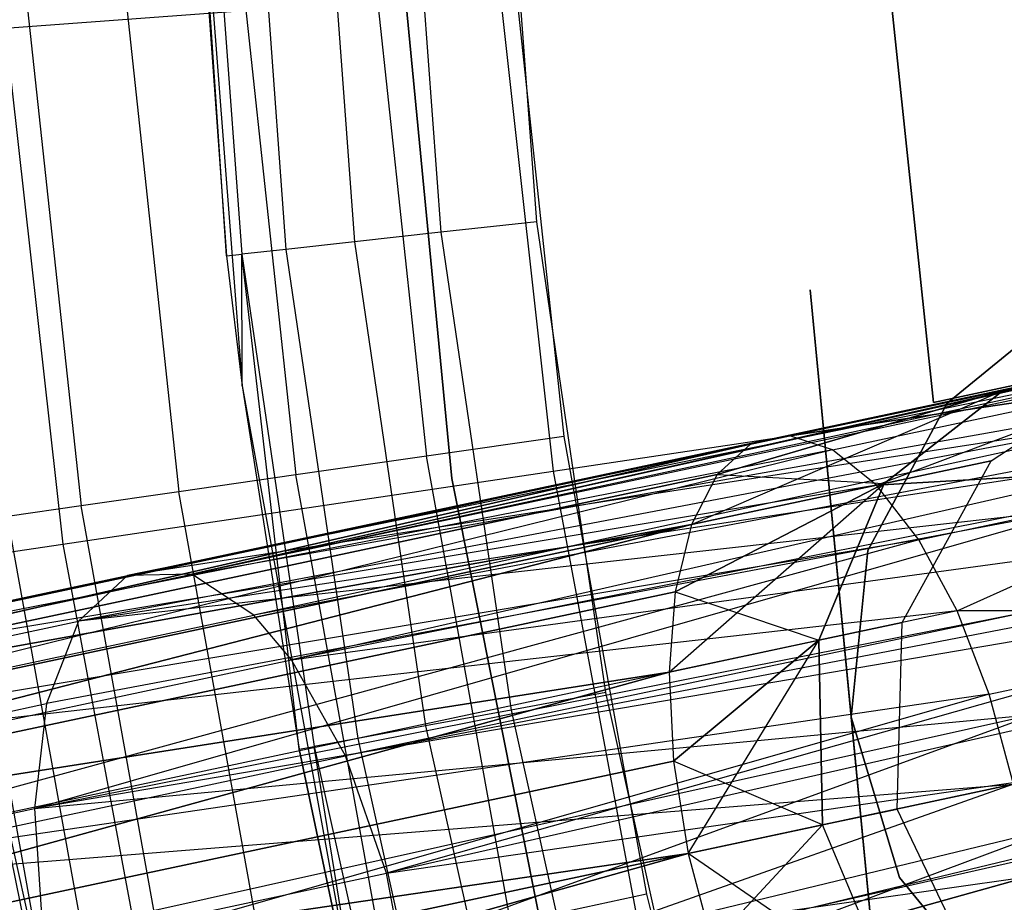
# Model space of a CAD drawing. Extents: x 0.3 to 7.1, y -3.38 to 3.38.
# Tile 74 of 256: x 1.9 to 2.16, y -0.36 to -0.13. Entities that reach past the tile are written whole.
import ezdxf

# ---------------------------------------------------------------- set-up
doc = ezdxf.new("R2010")
doc.units = 0
doc.header["$LTSCALE"] = 2.54
doc.layers.get('0').update_dxf_attribs({"linetype": 'CONTINUOUS'})

# ---------------------------------------------------------------- blocks, each defined once
blk = doc.blocks.new('SINGLES_B_BB_STL')
at = {"color": 0}
for p, q in [((1.94688, -0.04506, 41.65421), (1.96078, -0.2247, 41.65421)), ((1.9568, -0.1914, 42.02421), (1.94688, -0.04506, 41.65421)), ((1.9568, -0.1914, 42.02421), (1.94688, -0.04506, 41.65421)), ((1.94688, -0.04506, 41.65421), (1.96078, -0.2247, 41.65421)), ((1.98042, -0.06271, 42.08893), (1.98958, -0.18779, 42.08893)), ((1.98042, -0.06271, 42.08893), (1.98958, -0.18779, 42.08893)), ((2.00271, -0.06189, 42.10029), (2.01174, -0.18535, 42.10029)), ((2.00271, -0.06189, 42.10029), (2.01174, -0.18535, 42.10029)), ((2.03632, -0.18265, 42.10421), (2.02741, -0.06099, 42.10421)), ((2.03632, -0.18265, 42.10421), (2.02741, -0.06099, 42.10421)), ((1.94747, -0.06391, 42.02421), (1.9568, -0.1914, 42.02421)), ((1.94747, -0.06391, 42.02421), (1.9568, -0.1914, 42.02421)), ((1.95138, -0.06377, 42.04893), (1.96069, -0.19097, 42.04893)), ((1.95138, -0.06377, 42.04893), (1.96069, -0.19097, 42.04893)), ((1.96273, -0.06336, 42.07123), (1.97198, -0.18973, 42.07123)), ((1.96273, -0.06336, 42.07123), (1.97198, -0.18973, 42.07123)), ((1.99804, -0.07702, 41.9), (2.01455, -0.24844, 41.9)), ((2.01455, -0.24844, 41.7), (1.99804, -0.07702, 41.7)), ((2.01455, -0.24844, 41.7), (1.99804, -0.07702, 41.7)), ((1.99804, -0.07702, 41.9), (2.01455, -0.24844, 41.9)), ((2.12448, -0.1, 14.02658), (2.13803, -0.22899, 14.02658)), ((2.13803, -0.22899, 14.22658), (2.12448, -0.1, 14.22658)), ((2.13803, -0.22899, 14.22658), (2.12448, -0.1, 14.22658)), ((2.12448, -0.1, 14.02658), (2.13803, -0.22899, 14.02658)), ((2.03055, -0.11914, 42.18421), (2.0433, -0.23767, 42.18421)), ((2.03055, -0.11914, 42.18421), (2.0433, -0.23767, 42.18421)), ((1.90005, -0.13302, 4.91283), (2.02689, -0.12363, 5.06027)), ((1.90005, -0.13302, 4.91283), (2.02689, -0.12363, 5.06027)), ((1.99504, -0.12168, 42.18019), (2.00806, -0.24273, 42.18019)), ((1.99504, -0.12168, 42.18019), (2.00806, -0.24273, 42.18019)), ((2.02689, -0.12363, 5.06027), (2.04058, -0.24658, 5.06027)), ((2.02689, -0.12363, 5.06027), (2.04058, -0.24658, 5.06027)), ((1.96131, -0.12409, 42.16836), (1.97458, -0.24755, 42.16836)), ((1.96131, -0.12409, 42.16836), (1.97458, -0.24755, 42.16836)), ((1.90578, -0.12806, 42.12397), (1.91948, -0.25547, 42.12397)), ((1.90578, -0.12806, 42.12397), (1.91948, -0.25547, 42.12397)), ((1.93105, -0.12625, 42.1493), (1.94455, -0.25186, 42.1493)), ((1.93105, -0.12625, 42.1493), (1.94455, -0.25186, 42.1493)), ((1.90005, -0.13302, 4.91283), (1.91478, -0.26531, 4.91283)), ((1.90005, -0.13302, 4.91283), (1.91478, -0.26531, 4.91283)), ((2.03632, -0.18265, 42.10421), (2.01174, -0.18535, 42.10029)), ((2.03632, -0.18265, 42.10421), (2.01174, -0.18535, 42.10029)), ((2.05408, -0.30333, 42.10421), (2.03632, -0.18265, 42.10421)), ((2.05408, -0.30333, 42.10421), (2.03632, -0.18265, 42.10421)), ((2.01174, -0.18535, 42.10029), (1.98958, -0.18779, 42.08893)), ((2.01174, -0.18535, 42.10029), (1.98958, -0.18779, 42.08893)), ((2.01174, -0.18535, 42.10029), (2.02977, -0.30782, 42.10029)), ((2.01174, -0.18535, 42.10029), (2.02977, -0.30782, 42.10029)), ((1.98958, -0.18779, 42.08893), (1.97198, -0.18973, 42.07123)), ((1.98958, -0.18779, 42.08893), (1.97198, -0.18973, 42.07123)), ((1.98958, -0.18779, 42.08893), (2.00784, -0.31187, 42.08893)), ((1.98958, -0.18779, 42.08893), (2.00784, -0.31187, 42.08893)), ((1.9568, -0.1914, 42.02421), (1.96069, -0.19097, 42.04893)), ((1.9568, -0.1914, 42.02421), (1.96069, -0.19097, 42.04893)), ((1.9568, -0.1914, 42.02421), (1.96078, -0.2247, 41.65421)), ((1.9568, -0.1914, 42.02421), (1.96078, -0.2247, 41.65421)), ((1.9568, -0.1914, 42.02421), (1.96078, -0.2247, 42.02421)), ((1.9568, -0.1914, 42.02421), (1.96078, -0.2247, 42.02421)), ((1.97198, -0.18973, 42.07123), (1.96069, -0.19097, 42.04893)), ((1.97198, -0.18973, 42.07123), (1.96069, -0.19097, 42.04893)), ((1.97541, -0.31786, 42.02421), (1.96069, -0.19097, 42.04893)), ((1.96069, -0.19097, 42.04893), (1.97926, -0.31715, 42.04893)), ((1.96078, -0.2247, 42.02421), (1.96069, -0.19097, 42.04893)), ((1.97541, -0.31786, 42.02421), (1.96069, -0.19097, 42.04893)), ((1.96078, -0.2247, 42.02421), (1.96069, -0.19097, 42.04893)), ((1.96069, -0.19097, 42.04893), (1.97926, -0.31715, 42.04893)), ((1.97198, -0.18973, 42.07123), (1.99043, -0.31509, 42.07123)), ((1.97198, -0.18973, 42.07123), (1.99043, -0.31509, 42.07123)), ((2.10642, -0.2001, 41.9), (2.13166, -0.46225, 41.9)), ((2.11697, -0.30963, 41.9), (2.10642, -0.2001, 41.9)), ((2.13166, -0.46225, 41.7), (2.10642, -0.2001, 41.7)), ((2.11697, -0.30963, 41.7), (2.10642, -0.2001, 41.7)), ((2.14159, -0.22912, 41.9), (2.17482, -0.20197, 41.9)), ((2.17482, -0.20197, 41.7), (2.14159, -0.22912, 41.7)), ((2.17482, -0.20197, 41.7), (2.14159, -0.22912, 41.7)), ((2.14159, -0.22912, 41.9), (2.17482, -0.20197, 41.9)), ((2.2667, -0.20453, 41.68339), (1.94789, -0.27303, 41.54115)), ((2.2667, -0.20453, 41.68339), (1.94789, -0.27303, 41.54115)), ((2.27018, -0.20469, 41.68102), (1.94789, -0.27303, 41.54115)), ((2.27018, -0.20469, 41.68102), (1.94789, -0.27303, 41.54115)), ((2.24249, -0.20678, 41.70038), (1.94789, -0.27303, 41.54115)), ((2.24249, -0.20678, 41.70038), (1.94789, -0.27303, 41.54115)), ((1.93138, -0.27337, 41.57321), (2.23345, -0.2092, 41.70694)), ((1.93138, -0.27337, 41.57321), (2.23345, -0.2092, 41.70694)), ((2.23345, -0.2092, 41.70694), (1.94789, -0.27303, 41.54115)), ((2.23345, -0.2092, 41.70694), (1.94789, -0.27303, 41.54115)), ((2.13803, -0.22899, 14.22658), (2.2311, -0.2092, 14.22658)), ((2.2311, -0.2092, 14.02658), (2.13803, -0.22899, 14.02658)), ((2.13803, -0.22899, 14.22658), (2.2311, -0.2092, 14.22658)), ((2.2311, -0.2092, 14.02658), (2.13803, -0.22899, 14.02658)), ((1.94789, -0.27303, 41.54115), (2.29855, -0.21072, 41.66237)), ((1.94789, -0.27303, 41.54115), (2.29855, -0.21072, 41.66237)), ((2.29855, -0.21072, 41.66237), (1.96375, -0.28354, 41.51479)), ((2.29855, -0.21072, 41.66237), (1.96375, -0.28354, 41.51479)), ((2.22052, -0.21434, 41.71655), (1.93138, -0.27337, 41.57321)), ((2.22052, -0.21434, 41.71655), (1.93138, -0.27337, 41.57321)), ((2.31292, -0.21738, 41.65345), (1.96375, -0.28354, 41.51479)), ((2.31292, -0.21738, 41.65345), (1.96375, -0.28354, 41.51479)), ((2.31292, -0.21738, 41.65345), (1.97345, -0.29497, 41.50071)), ((2.31292, -0.21738, 41.65345), (1.97345, -0.29497, 41.50071)), ((2.15284, -0.24394, 14.09854), (2.19197, -0.21827, 14.08851)), ((2.15284, -0.24394, 14.16273), (2.19197, -0.21827, 14.17276)), ((2.15284, -0.24394, 14.09854), (2.19197, -0.21827, 14.08851)), ((2.15284, -0.24394, 14.16273), (2.19197, -0.21827, 14.17276)), ((2.19197, -0.21827, 14.08851), (2.15596, -0.22592, 14.01272)), ((2.19197, -0.21827, 14.08851), (2.15596, -0.22592, 14.01272)), ((2.15596, -0.22592, 14.24855), (2.19197, -0.21827, 14.17276)), ((2.15596, -0.22592, 14.24855), (2.19197, -0.21827, 14.17276)), ((1.96078, -0.2247, 41.65421), (1.99309, -0.40195, 41.65421)), ((1.96078, -0.2247, 41.65421), (1.99309, -0.40195, 41.65421)), ((1.96078, -0.2247, 41.65421), (1.97541, -0.31786, 42.02421)), ((1.96078, -0.2247, 41.65421), (1.97541, -0.31786, 42.02421)), ((1.96078, -0.2247, 41.65421), (1.96078, -0.2247, 42.02421)), ((1.96078, -0.2247, 42.02421), (1.97541, -0.31786, 42.02421)), ((1.96078, -0.2247, 41.65421), (1.96078, -0.2247, 42.02421)), ((1.96078, -0.2247, 42.02421), (1.97541, -0.31786, 42.02421)), ((2.19335, -0.22387, 13.9829), (2.10123, -0.23755, 13.93882)), ((2.10123, -0.23755, 14.32245), (2.19335, -0.22387, 14.27836)), ((2.19335, -0.22387, 13.9829), (2.10123, -0.23755, 13.93882)), ((2.10123, -0.23755, 14.32245), (2.19335, -0.22387, 14.27836)), ((2.11219, -0.24112, 13.91764), (2.19335, -0.22387, 13.9829)), ((2.11219, -0.24112, 13.91764), (2.19335, -0.22387, 13.9829)), ((2.11219, -0.24112, 14.34362), (2.19335, -0.22387, 14.27836)), ((2.11219, -0.24112, 14.34362), (2.19335, -0.22387, 14.27836)), ((2.12343, -0.25019, 13.89833), (2.19335, -0.22387, 13.9829)), ((2.12343, -0.25019, 13.89833), (2.19335, -0.22387, 13.9829)), ((2.12343, -0.25019, 14.36293), (2.19335, -0.22387, 14.27836)), ((2.12343, -0.25019, 14.36293), (2.19335, -0.22387, 14.27836)), ((2.15596, -0.22592, 14.01272), (2.19335, -0.22387, 13.9829)), ((2.19335, -0.22387, 14.27836), (2.15596, -0.22592, 14.24855)), ((2.15596, -0.22592, 14.01272), (2.19335, -0.22387, 13.9829)), ((2.19335, -0.22387, 14.27836), (2.15596, -0.22592, 14.24855)), ((2.32448, -0.225, 41.64662), (1.97345, -0.29497, 41.50071)), ((2.32448, -0.225, 41.64662), (1.97345, -0.29497, 41.50071)), ((2.04058, -0.24658, 5.06027), (2.17611, -0.2264, 5.19861)), ((2.04058, -0.24658, 5.06027), (2.17611, -0.2264, 5.19861)), ((2.07605, -0.26026, 14.26016), (2.15596, -0.22592, 14.24855)), ((2.07605, -0.26026, 14.26016), (2.15596, -0.22592, 14.24855)), ((2.15596, -0.22592, 14.01272), (2.08262, -0.24741, 13.9818)), ((2.08262, -0.24741, 14.27947), (2.15596, -0.22592, 14.24855)), ((2.15596, -0.22592, 14.01272), (2.08262, -0.24741, 13.9818)), ((2.08262, -0.24741, 14.27947), (2.15596, -0.22592, 14.24855)), ((2.09118, -0.23969, 14.30065), (2.15596, -0.22592, 14.24855)), ((2.09118, -0.23969, 13.96062), (2.15596, -0.22592, 14.01272)), ((2.09118, -0.23969, 13.96062), (2.15596, -0.22592, 14.01272)), ((2.09118, -0.23969, 14.30065), (2.15596, -0.22592, 14.24855)), ((2.10123, -0.23755, 14.32245), (2.15596, -0.22592, 14.24855)), ((2.10123, -0.23755, 13.93882), (2.15596, -0.22592, 14.01272)), ((2.10123, -0.23755, 13.93882), (2.15596, -0.22592, 14.01272)), ((2.10123, -0.23755, 14.32245), (2.15596, -0.22592, 14.24855)), ((2.1254, -0.24977, 14.04079), (2.15596, -0.22592, 14.01272)), ((2.15596, -0.22592, 14.24855), (2.1254, -0.24977, 14.22048)), ((2.1254, -0.24977, 14.04079), (2.15596, -0.22592, 14.01272)), ((2.15596, -0.22592, 14.24855), (2.1254, -0.24977, 14.22048)), ((2.12127, -0.26693, 41.9), (2.14159, -0.22912, 41.9)), ((2.14159, -0.22912, 41.7), (2.12127, -0.26693, 41.7)), ((2.14159, -0.22912, 41.7), (2.12127, -0.26693, 41.7)), ((2.12127, -0.26693, 41.9), (2.14159, -0.22912, 41.9)), ((2.13803, -0.22899, 14.02658), (2.13803, -0.22899, 14.22658)), ((2.13803, -0.22899, 14.02658), (2.13803, -0.22899, 14.22658)), ((2.14159, -0.22912, 41.7), (2.14159, -0.22912, 41.9)), ((2.14159, -0.22912, 41.7), (2.14159, -0.22912, 41.9)), ((2.19429, -0.2326, 41.73706), (1.91886, -0.28504, 41.60224)), ((2.19429, -0.2326, 41.73706), (1.91886, -0.28504, 41.60224)), ((2.19429, -0.2326, 41.73706), (1.93138, -0.27337, 41.57321)), ((2.19429, -0.2326, 41.73706), (1.93138, -0.27337, 41.57321)), ((1.72451, -0.32353, 14.48477), (2.09118, -0.23969, 14.30065)), ((1.72451, -0.32353, 14.48477), (2.09118, -0.23969, 14.30065)), ((2.09118, -0.23969, 13.96062), (1.72451, -0.32353, 13.7765)), ((2.09118, -0.23969, 13.96062), (1.72451, -0.32353, 13.7765)), ((1.74885, -0.31245, 14.52447), (2.10123, -0.23755, 14.32245)), ((1.74885, -0.31245, 14.52447), (2.10123, -0.23755, 14.32245)), ((2.10123, -0.23755, 13.93882), (1.74885, -0.31245, 13.7368)), ((2.10123, -0.23755, 13.93882), (1.74885, -0.31245, 13.7368)), ((1.74885, -0.31245, 14.52447), (2.09118, -0.23969, 14.30065)), ((1.74885, -0.31245, 14.52447), (2.09118, -0.23969, 14.30065)), ((2.09118, -0.23969, 13.96062), (1.74885, -0.31245, 13.7368)), ((2.09118, -0.23969, 13.96062), (1.74885, -0.31245, 13.7368)), ((2.0433, -0.23767, 42.18421), (2.00806, -0.24273, 42.18019)), ((2.0433, -0.23767, 42.18421), (2.00806, -0.24273, 42.18019)), ((2.0433, -0.23767, 42.18421), (2.06446, -0.35498, 42.18421)), ((2.0433, -0.23767, 42.18421), (2.06446, -0.35498, 42.18421)), ((2.09118, -0.23969, 14.30065), (2.08262, -0.24741, 14.27947)), ((2.09118, -0.23969, 13.96062), (2.08262, -0.24741, 13.9818)), ((2.09118, -0.23969, 14.30065), (2.08262, -0.24741, 14.27947)), ((2.09118, -0.23969, 13.96062), (2.08262, -0.24741, 13.9818)), ((2.11219, -0.24112, 14.34362), (2.10123, -0.23755, 14.32245)), ((2.11219, -0.24112, 13.91764), (2.10123, -0.23755, 13.93882)), ((2.11219, -0.24112, 14.34362), (2.10123, -0.23755, 14.32245)), ((2.11219, -0.24112, 13.91764), (2.10123, -0.23755, 13.93882)), ((2.11219, -0.24112, 14.34362), (1.74885, -0.31245, 14.52447)), ((2.11219, -0.24112, 14.34362), (1.74885, -0.31245, 14.52447)), ((2.11219, -0.24112, 13.91764), (1.74885, -0.31245, 13.7368)), ((2.11219, -0.24112, 13.91764), (1.74885, -0.31245, 13.7368)), ((2.11219, -0.24112, 13.91764), (1.77643, -0.32394, 13.69941)), ((2.11219, -0.24112, 13.91764), (1.77643, -0.32394, 13.69941)), ((2.12343, -0.25019, 14.36293), (2.11219, -0.24112, 14.34362)), ((2.12343, -0.25019, 13.89833), (2.11219, -0.24112, 13.91764)), ((2.12343, -0.25019, 14.36293), (2.11219, -0.24112, 14.34362)), ((2.12343, -0.25019, 13.89833), (2.11219, -0.24112, 13.91764)), ((2.1835, -0.24489, 41.74614), (1.91886, -0.28504, 41.60224)), ((2.1835, -0.24489, 41.74614), (1.91886, -0.28504, 41.60224)), ((1.97345, -0.29497, 41.50071), (2.34374, -0.2444, 41.6362)), ((1.97345, -0.29497, 41.50071), (2.34374, -0.2444, 41.6362)), ((2.00806, -0.24273, 42.18019), (1.97458, -0.24755, 42.16836)), ((2.00806, -0.24273, 42.18019), (1.97458, -0.24755, 42.16836)), ((2.34374, -0.2444, 41.6362), (1.98729, -0.31955, 41.48405)), ((2.34374, -0.2444, 41.6362), (1.98729, -0.31955, 41.48405)), ((2.02967, -0.36255, 42.18019), (2.00806, -0.24273, 42.18019)), ((2.02967, -0.36255, 42.18019), (2.00806, -0.24273, 42.18019)), ((2.22901, -0.24409, 13.95819), (2.12343, -0.25019, 13.89833)), ((2.12343, -0.25019, 14.36293), (2.22901, -0.24409, 14.30308)), ((2.22901, -0.24409, 13.95819), (2.12343, -0.25019, 13.89833)), ((2.12343, -0.25019, 14.36293), (2.22901, -0.24409, 14.30308)), ((2.15284, -0.24394, 14.09854), (2.1254, -0.24977, 14.04079)), ((2.15284, -0.24394, 14.09854), (2.1254, -0.24977, 14.04079)), ((2.1254, -0.24977, 14.22048), (2.15284, -0.24394, 14.16273)), ((2.1254, -0.24977, 14.22048), (2.15284, -0.24394, 14.16273)), ((2.13003, -0.28541, 14.10565), (2.15284, -0.24394, 14.09854)), ((2.13003, -0.28541, 14.15562), (2.15284, -0.24394, 14.16273)), ((2.13003, -0.28541, 14.10565), (2.15284, -0.24394, 14.09854)), ((2.13003, -0.28541, 14.15562), (2.15284, -0.24394, 14.16273)), ((2.13427, -0.26422, 13.88201), (2.22901, -0.24409, 13.95819)), ((2.13427, -0.26422, 13.88201), (2.22901, -0.24409, 13.95819)), ((2.13427, -0.26422, 14.37926), (2.22901, -0.24409, 14.30308)), ((2.13427, -0.26422, 14.37926), (2.22901, -0.24409, 14.30308)), ((2.14411, -0.28242, 13.86962), (2.22901, -0.24409, 13.95819)), ((2.14411, -0.28242, 13.86962), (2.22901, -0.24409, 13.95819)), ((2.14411, -0.28242, 14.39164), (2.22901, -0.24409, 14.30308)), ((2.14411, -0.28242, 14.39164), (2.22901, -0.24409, 14.30308)), ((2.15284, -0.24394, 14.16273), (2.15284, -0.24394, 14.09854)), ((2.15284, -0.24394, 14.16273), (2.15284, -0.24394, 14.09854)), ((1.72451, -0.32353, 14.48477), (2.08262, -0.24741, 14.27947)), ((1.72451, -0.32353, 14.48477), (2.08262, -0.24741, 14.27947)), ((2.08262, -0.24741, 13.9818), (1.72451, -0.32353, 13.7765)), ((2.08262, -0.24741, 13.9818), (1.72451, -0.32353, 13.7765)), ((1.91478, -0.26531, 4.91283), (2.04058, -0.24658, 5.06027)), ((1.91478, -0.26531, 4.91283), (2.04058, -0.24658, 5.06027)), ((2.04058, -0.24658, 5.06027), (2.06331, -0.36819, 5.06027)), ((2.04058, -0.24658, 5.06027), (2.06331, -0.36819, 5.06027)), ((2.08262, -0.24741, 14.27947), (2.07605, -0.26026, 14.26016)), ((2.08262, -0.24741, 13.9818), (2.07605, -0.26026, 14.0011)), ((2.08262, -0.24741, 14.27947), (2.07605, -0.26026, 14.26016)), ((2.08262, -0.24741, 13.9818), (2.07605, -0.26026, 14.0011)), ((2.08262, -0.24741, 13.9818), (2.1254, -0.24977, 14.04079)), ((2.08262, -0.24741, 13.9818), (2.1254, -0.24977, 14.04079)), ((1.97458, -0.24755, 42.16836), (1.94455, -0.25186, 42.1493)), ((1.97458, -0.24755, 42.16836), (1.94455, -0.25186, 42.1493)), ((1.99663, -0.36974, 42.16836), (1.97458, -0.24755, 42.16836)), ((1.99663, -0.36974, 42.16836), (1.97458, -0.24755, 42.16836)), ((2.01455, -0.24844, 41.9), (2.04831, -0.4173, 41.9)), ((2.04831, -0.4173, 41.7), (2.01455, -0.24844, 41.7)), ((2.01455, -0.24844, 41.7), (2.01455, -0.24844, 41.9)), ((2.04831, -0.4173, 41.7), (2.01455, -0.24844, 41.7)), ((2.01455, -0.24844, 41.9), (2.04831, -0.4173, 41.9)), ((2.01455, -0.24844, 41.7), (2.01455, -0.24844, 41.9)), ((2.07026, -0.29811, 14.23145), (2.1254, -0.24977, 14.22048)), ((2.07026, -0.29811, 14.23145), (2.1254, -0.24977, 14.22048)), ((2.1254, -0.24977, 14.04079), (2.07185, -0.27749, 14.01743)), ((2.1254, -0.24977, 14.04079), (2.07185, -0.27749, 14.01743)), ((2.07185, -0.27749, 14.24384), (2.1254, -0.24977, 14.22048)), ((2.07185, -0.27749, 14.24384), (2.1254, -0.24977, 14.22048)), ((2.07605, -0.26026, 14.0011), (2.1254, -0.24977, 14.04079)), ((2.07605, -0.26026, 14.0011), (2.1254, -0.24977, 14.04079)), ((2.07605, -0.26026, 14.26016), (2.1254, -0.24977, 14.22048)), ((2.07605, -0.26026, 14.26016), (2.1254, -0.24977, 14.22048)), ((2.10868, -0.28995, 14.06071), (2.1254, -0.24977, 14.04079)), ((2.1254, -0.24977, 14.22048), (2.10868, -0.28995, 14.20056)), ((2.10868, -0.28995, 14.06071), (2.1254, -0.24977, 14.04079)), ((2.1254, -0.24977, 14.22048), (2.10868, -0.28995, 14.20056)), ((2.12343, -0.25019, 14.36293), (1.74885, -0.31245, 14.52447)), ((2.12343, -0.25019, 14.36293), (1.74885, -0.31245, 14.52447)), ((1.77643, -0.32394, 14.56186), (2.12343, -0.25019, 14.36293)), ((1.77643, -0.32394, 14.56186), (2.12343, -0.25019, 14.36293)), ((2.12343, -0.25019, 13.89833), (1.77643, -0.32394, 13.69941)), ((2.12343, -0.25019, 13.89833), (1.77643, -0.32394, 13.69941)), ((1.94455, -0.25186, 42.1493), (1.91948, -0.25547, 42.12397)), ((1.94455, -0.25186, 42.1493), (1.91948, -0.25547, 42.12397)), ((1.96698, -0.37619, 42.1493), (1.94455, -0.25186, 42.1493)), ((1.96698, -0.37619, 42.1493), (1.94455, -0.25186, 42.1493)), ((2.34784, -0.25028, 41.63424), (1.98729, -0.31955, 41.48405)), ((2.34784, -0.25028, 41.63424), (1.98729, -0.31955, 41.48405)), ((2.34784, -0.25028, 41.63424), (1.99783, -0.34965, 41.47603)), ((2.34784, -0.25028, 41.63424), (1.99783, -0.34965, 41.47603)), ((2.13427, -0.26422, 14.37926), (2.12343, -0.25019, 14.36293)), ((2.13427, -0.26422, 13.88201), (2.12343, -0.25019, 13.89833)), ((2.13427, -0.26422, 14.37926), (2.12343, -0.25019, 14.36293)), ((2.13427, -0.26422, 13.88201), (2.12343, -0.25019, 13.89833)), ((1.91948, -0.25547, 42.12397), (1.90061, -0.25818, 42.09363)), ((1.91948, -0.25547, 42.12397), (1.90061, -0.25818, 42.09363)), ((1.90753, -0.33305, 41.6439), (2.17626, -0.25615, 41.75264)), ((1.90753, -0.33305, 41.6439), (2.17626, -0.25615, 41.75264)), ((2.17626, -0.25615, 41.75264), (1.91063, -0.30617, 41.62686)), ((2.17626, -0.25615, 41.75264), (1.91063, -0.30617, 41.62686)), ((2.17626, -0.25615, 41.75264), (1.91886, -0.28504, 41.60224)), ((2.17626, -0.25615, 41.75264), (1.91886, -0.28504, 41.60224)), ((1.94223, -0.38157, 42.12397), (1.91948, -0.25547, 42.12397)), ((1.94223, -0.38157, 42.12397), (1.91948, -0.25547, 42.12397)), ((1.91204, -0.38814, 42.05981), (1.8889, -0.25987, 42.05981)), ((1.91204, -0.38814, 42.05981), (1.8889, -0.25987, 42.05981)), ((1.9236, -0.38563, 42.09363), (1.90061, -0.25818, 42.09363)), ((1.9236, -0.38563, 42.09363), (1.90061, -0.25818, 42.09363)), ((1.709, -0.35462, 14.45186), (2.07605, -0.26026, 14.26016)), ((1.709, -0.35462, 14.45186), (2.07605, -0.26026, 14.26016)), ((2.07605, -0.26026, 14.0011), (1.709, -0.35462, 13.80941)), ((2.07605, -0.26026, 14.0011), (1.709, -0.35462, 13.80941)), ((1.72451, -0.32353, 14.48477), (2.07605, -0.26026, 14.26016)), ((1.72451, -0.32353, 14.48477), (2.07605, -0.26026, 14.26016)), ((2.07605, -0.26026, 14.0011), (1.72451, -0.32353, 13.7765)), ((2.07605, -0.26026, 14.0011), (1.72451, -0.32353, 13.7765)), ((2.07605, -0.26026, 14.26016), (2.07185, -0.27749, 14.24384)), ((2.07605, -0.26026, 14.0011), (2.07185, -0.27749, 14.01743)), ((2.07605, -0.26026, 14.26016), (2.07185, -0.27749, 14.24384)), ((2.07605, -0.26026, 14.0011), (2.07185, -0.27749, 14.01743)), ((2.13427, -0.26422, 14.37926), (1.77643, -0.32394, 14.56186)), ((2.13427, -0.26422, 14.37926), (1.77643, -0.32394, 14.56186)), ((2.13427, -0.26422, 13.88201), (1.77643, -0.32394, 13.69941)), ((2.13427, -0.26422, 13.88201), (1.77643, -0.32394, 13.69941)), ((2.13427, -0.26422, 13.88201), (1.80094, -0.35536, 13.67289)), ((2.13427, -0.26422, 13.88201), (1.80094, -0.35536, 13.67289)), ((2.14411, -0.28242, 14.39164), (2.13427, -0.26422, 14.37926)), ((2.14411, -0.28242, 13.86962), (2.13427, -0.26422, 13.88201)), ((2.14411, -0.28242, 14.39164), (2.13427, -0.26422, 14.37926)), ((2.14411, -0.28242, 13.86962), (2.13427, -0.26422, 13.88201)), ((1.79933, -0.28251, 4.75698), (1.91478, -0.26531, 4.91283)), ((1.79933, -0.28251, 4.75698), (1.91478, -0.26531, 4.91283)), ((1.91478, -0.26531, 4.91283), (1.93924, -0.39616, 4.91283)), ((1.91478, -0.26531, 4.91283), (1.93924, -0.39616, 4.91283)), ((2.11697, -0.30963, 41.9), (2.12127, -0.26693, 41.9)), ((2.12127, -0.26693, 41.7), (2.11697, -0.30963, 41.7)), ((2.12127, -0.26693, 41.7), (2.11697, -0.30963, 41.7)), ((2.11697, -0.30963, 41.9), (2.12127, -0.26693, 41.9)), ((2.12127, -0.26693, 41.7), (2.12127, -0.26693, 41.9)), ((2.12127, -0.26693, 41.7), (2.12127, -0.26693, 41.9)), ((2.3569, -0.26797, 41.63059), (1.99783, -0.34965, 41.47603)), ((2.3569, -0.26797, 41.63059), (1.99783, -0.34965, 41.47603)), ((1.73251, -0.31565, 41.45948), (1.93138, -0.27337, 41.57321)), ((1.73251, -0.31565, 41.45948), (1.93138, -0.27337, 41.57321)), ((1.75158, -0.31476, 41.42888), (1.94789, -0.27303, 41.54115)), ((1.75158, -0.31476, 41.42888), (1.94789, -0.27303, 41.54115)), ((1.93138, -0.27337, 41.57321), (1.91886, -0.28504, 41.60224)), ((1.93138, -0.27337, 41.57321), (1.91886, -0.28504, 41.60224)), ((1.94789, -0.27303, 41.54115), (1.93138, -0.27337, 41.57321)), ((1.94789, -0.27303, 41.54115), (1.93138, -0.27337, 41.57321)), ((1.96375, -0.28354, 41.51479), (1.94789, -0.27303, 41.54115)), ((1.96375, -0.28354, 41.51479), (1.94789, -0.27303, 41.54115)), ((1.709, -0.35462, 14.45186), (2.07185, -0.27749, 14.24384)), ((1.709, -0.35462, 14.45186), (2.07185, -0.27749, 14.24384)), ((2.07185, -0.27749, 14.01743), (1.709, -0.35462, 13.80941)), ((2.07185, -0.27749, 14.01743), (1.709, -0.35462, 13.80941)), ((1.91204, -0.38814, 42.05981), (1.8874, -0.27711, 42.02421)), ((1.91204, -0.38814, 42.05981), (1.8874, -0.27711, 42.02421)), ((1.8874, -0.27711, 41.65421), (1.92472, -0.45869, 41.65421)), ((1.8874, -0.27711, 41.65421), (1.92472, -0.45869, 41.65421)), ((2.07185, -0.27749, 14.24384), (2.07026, -0.29811, 14.23145)), ((2.07185, -0.27749, 14.01743), (2.07026, -0.29811, 14.02982)), ((2.07185, -0.27749, 14.24384), (2.07026, -0.29811, 14.23145)), ((2.07185, -0.27749, 14.01743), (2.07026, -0.29811, 14.02982)), ((2.07185, -0.27749, 14.01743), (2.10868, -0.28995, 14.06071)), ((2.07185, -0.27749, 14.01743), (2.10868, -0.28995, 14.06071)), ((2.14411, -0.28242, 14.39164), (1.77643, -0.32394, 14.56186)), ((2.14411, -0.28242, 14.39164), (1.77643, -0.32394, 14.56186)), ((2.14411, -0.28242, 14.39164), (1.80094, -0.35536, 14.58838)), ((2.14411, -0.28242, 14.39164), (1.80094, -0.35536, 14.58838)), ((2.14411, -0.28242, 13.86962), (1.80094, -0.35536, 13.67289)), ((2.14411, -0.28242, 13.86962), (1.80094, -0.35536, 13.67289)), ((2.1664, -0.28185, 41.76296), (1.90753, -0.33305, 41.6439)), ((2.1664, -0.28185, 41.76296), (1.90753, -0.33305, 41.6439)), ((2.25476, -0.28194, 13.94423), (2.14411, -0.28242, 13.86962)), ((2.14411, -0.28242, 14.39164), (2.25476, -0.28194, 14.31703)), ((2.25476, -0.28194, 13.94423), (2.14411, -0.28242, 13.86962)), ((2.14411, -0.28242, 14.39164), (2.25476, -0.28194, 14.31703)), ((2.15236, -0.30371, 14.39938), (2.14411, -0.28242, 14.39164)), ((2.15236, -0.30371, 13.86189), (2.14411, -0.28242, 13.86962)), ((2.15236, -0.30371, 14.39938), (2.14411, -0.28242, 14.39164)), ((2.15236, -0.30371, 13.86189), (2.14411, -0.28242, 13.86962)), ((2.15236, -0.30371, 13.86189), (2.25476, -0.28194, 13.94423)), ((2.15236, -0.30371, 13.86189), (2.25476, -0.28194, 13.94423)), ((2.15236, -0.30371, 14.39938), (2.25476, -0.28194, 14.31703)), ((2.15236, -0.30371, 14.39938), (2.25476, -0.28194, 14.31703)), ((1.71766, -0.32781, 41.48718), (1.91886, -0.28504, 41.60224)), ((1.71766, -0.32781, 41.48718), (1.91886, -0.28504, 41.60224)), ((1.76955, -0.32481, 41.40373), (1.96375, -0.28354, 41.51479)), ((1.76955, -0.32481, 41.40373), (1.96375, -0.28354, 41.51479)), ((1.91886, -0.28504, 41.60224), (1.91063, -0.30617, 41.62686)), ((1.91886, -0.28504, 41.60224), (1.91063, -0.30617, 41.62686)), ((1.97345, -0.29497, 41.50071), (1.96375, -0.28354, 41.51479)), ((1.97345, -0.29497, 41.50071), (1.96375, -0.28354, 41.51479)), ((2.13003, -0.28541, 14.10565), (2.10868, -0.28995, 14.06071)), ((2.13003, -0.28541, 14.10565), (2.10868, -0.28995, 14.06071)), ((2.10868, -0.28995, 14.20056), (2.13003, -0.28541, 14.15562)), ((2.10868, -0.28995, 14.20056), (2.13003, -0.28541, 14.15562)), ((2.12877, -0.33319, 14.10822), (2.13003, -0.28541, 14.10565)), ((2.12877, -0.33319, 14.15305), (2.13003, -0.28541, 14.15562)), ((2.12877, -0.33319, 14.10822), (2.13003, -0.28541, 14.10565)), ((2.12877, -0.33319, 14.15305), (2.13003, -0.28541, 14.15562)), ((2.13003, -0.28541, 14.15562), (2.13003, -0.28541, 14.10565)), ((2.13003, -0.28541, 14.15562), (2.13003, -0.28541, 14.10565)), ((2.16499, -0.28915, 41.76495), (1.90753, -0.33305, 41.6439)), ((2.16499, -0.28915, 41.76495), (1.90753, -0.33305, 41.6439)), ((2.07026, -0.29811, 14.02982), (2.10868, -0.28995, 14.06071)), ((2.07026, -0.29811, 14.02982), (2.10868, -0.28995, 14.06071)), ((2.07026, -0.29811, 14.23145), (2.10868, -0.28995, 14.20056)), ((2.07026, -0.29811, 14.23145), (2.10868, -0.28995, 14.20056)), ((2.10868, -0.28995, 14.06071), (2.07138, -0.32092, 14.03755)), ((2.10868, -0.28995, 14.06071), (2.07138, -0.32092, 14.03755)), ((2.07138, -0.32092, 14.22372), (2.10868, -0.28995, 14.20056)), ((2.07138, -0.32092, 14.22372), (2.10868, -0.28995, 14.20056)), ((2.07515, -0.34459, 14.22109), (2.10868, -0.28995, 14.20056)), ((2.07515, -0.34459, 14.22109), (2.10868, -0.28995, 14.20056)), ((2.10961, -0.33726, 14.06789), (2.10868, -0.28995, 14.06071)), ((2.10868, -0.28995, 14.20056), (2.10961, -0.33726, 14.19337)), ((2.10961, -0.33726, 14.06789), (2.10868, -0.28995, 14.06071)), ((2.10868, -0.28995, 14.20056), (2.10961, -0.33726, 14.19337)), ((1.78038, -0.336, 41.3903), (1.97345, -0.29497, 41.50071)), ((1.78038, -0.336, 41.3903), (1.97345, -0.29497, 41.50071)), ((1.98729, -0.31955, 41.48405), (1.97345, -0.29497, 41.50071)), ((1.98729, -0.31955, 41.48405), (1.97345, -0.29497, 41.50071)), ((1.99783, -0.34965, 41.47603), (2.3635, -0.29671, 41.63025)), ((1.99783, -0.34965, 41.47603), (2.3635, -0.29671, 41.63025)), ((2.3635, -0.29671, 41.63025), (2.00401, -0.38321, 41.47787)), ((2.3635, -0.29671, 41.63025), (2.00401, -0.38321, 41.47787)), ((1.70585, -0.39862, 14.43327), (2.07026, -0.29811, 14.23145)), ((1.70585, -0.39862, 14.43327), (2.07026, -0.29811, 14.23145)), ((2.07026, -0.29811, 14.02982), (1.70585, -0.39862, 13.82799)), ((2.07026, -0.29811, 14.02982), (1.70585, -0.39862, 13.82799)), ((1.709, -0.35462, 14.45186), (2.07026, -0.29811, 14.23145)), ((1.709, -0.35462, 14.45186), (2.07026, -0.29811, 14.23145)), ((2.07026, -0.29811, 14.02982), (1.709, -0.35462, 13.80941)), ((2.07026, -0.29811, 14.02982), (1.709, -0.35462, 13.80941)), ((2.07026, -0.29811, 14.23145), (2.07138, -0.32092, 14.22372)), ((2.07026, -0.29811, 14.02982), (2.07138, -0.32092, 14.03755)), ((2.07026, -0.29811, 14.23145), (2.07138, -0.32092, 14.22372)), ((2.07026, -0.29811, 14.02982), (2.07138, -0.32092, 14.03755)), ((2.15236, -0.30371, 14.39938), (1.80094, -0.35536, 14.58838)), ((2.15236, -0.30371, 14.39938), (1.80094, -0.35536, 14.58838)), ((2.15236, -0.30371, 13.86189), (1.80094, -0.35536, 13.67289)), ((2.15236, -0.30371, 13.86189), (1.80094, -0.35536, 13.67289)), ((2.15236, -0.30371, 13.86189), (1.81676, -0.39951, 13.66332)), ((2.15236, -0.30371, 13.86189), (1.81676, -0.39951, 13.66332)), ((2.05408, -0.30333, 42.10421), (2.02977, -0.30782, 42.10029)), ((2.05408, -0.30333, 42.10421), (2.02977, -0.30782, 42.10029)), ((2.0806, -0.4224, 42.10421), (2.05408, -0.30333, 42.10421)), ((2.0806, -0.4224, 42.10421), (2.05408, -0.30333, 42.10421)), ((2.15855, -0.32686, 14.40201), (2.15236, -0.30371, 14.39938)), ((2.15855, -0.32686, 13.85926), (2.15236, -0.30371, 13.86189)), ((2.15855, -0.32686, 14.40201), (2.15236, -0.30371, 14.39938)), ((2.15855, -0.32686, 13.85926), (2.15236, -0.30371, 13.86189)), ((1.70746, -0.34936, 41.51067), (1.91063, -0.30617, 41.62686)), ((1.70746, -0.34936, 41.51067), (1.91063, -0.30617, 41.62686)), ((1.91063, -0.30617, 41.62686), (1.90753, -0.33305, 41.6439)), ((1.91063, -0.30617, 41.62686), (1.90753, -0.33305, 41.6439)), ((2.02977, -0.30782, 42.10029), (2.00784, -0.31187, 42.08893)), ((2.02977, -0.30782, 42.10029), (2.00784, -0.31187, 42.08893)), ((2.02977, -0.30782, 42.10029), (2.05668, -0.42865, 42.10029)), ((2.02977, -0.30782, 42.10029), (2.05668, -0.42865, 42.10029)), ((1.90753, -0.33305, 41.6439), (2.16391, -0.30899, 41.76851)), ((1.90753, -0.33305, 41.6439), (2.16391, -0.30899, 41.76851)), ((2.16391, -0.30899, 41.76851), (1.90968, -0.36555, 41.6531)), ((2.16391, -0.30899, 41.76851), (1.90968, -0.36555, 41.6531)), ((2.16391, -0.30899, 41.76851), (1.91729, -0.39891, 41.65211)), ((2.16391, -0.30899, 41.76851), (1.91729, -0.39891, 41.65211)), ((2.12934, -0.35073, 41.9), (2.11697, -0.30963, 41.9)), ((2.11697, -0.30963, 41.9), (2.13166, -0.46225, 41.9)), ((2.13166, -0.46225, 41.7), (2.11697, -0.30963, 41.7)), ((2.11697, -0.30963, 41.7), (2.12934, -0.35073, 41.7)), ((2.11697, -0.30963, 41.7), (2.12934, -0.35073, 41.7)), ((2.11697, -0.30963, 41.7), (2.11697, -0.30963, 41.9)), ((2.12934, -0.35073, 41.9), (2.11697, -0.30963, 41.9)), ((2.11697, -0.30963, 41.7), (2.11697, -0.30963, 41.9)), ((2.00784, -0.31187, 42.08893), (1.99043, -0.31509, 42.07123)), ((2.00784, -0.31187, 42.08893), (1.99043, -0.31509, 42.07123)), ((2.00784, -0.31187, 42.08893), (2.03511, -0.43429, 42.08893)), ((2.00784, -0.31187, 42.08893), (2.03511, -0.43429, 42.08893)), ((1.99043, -0.31509, 42.07123), (1.97926, -0.31715, 42.04893)), ((1.99043, -0.31509, 42.07123), (1.97926, -0.31715, 42.04893)), ((1.99043, -0.31509, 42.07123), (2.01798, -0.43877, 42.07123)), ((1.99043, -0.31509, 42.07123), (2.01798, -0.43877, 42.07123)), ((1.97541, -0.31786, 42.02421), (1.97926, -0.31715, 42.04893)), ((1.97541, -0.31786, 42.02421), (1.97926, -0.31715, 42.04893)), ((1.99309, -0.40195, 41.65421), (1.97541, -0.31786, 42.02421)), ((1.97541, -0.31786, 42.02421), (1.99309, -0.40195, 42.02421)), ((1.99309, -0.40195, 41.65421), (1.97541, -0.31786, 42.02421)), ((1.97541, -0.31786, 42.02421), (1.99309, -0.40195, 42.02421)), ((1.99309, -0.40195, 42.02421), (1.97926, -0.31715, 42.04893)), ((1.97926, -0.31715, 42.04893), (2.00699, -0.44164, 42.04893)), ((1.99309, -0.40195, 42.02421), (1.97926, -0.31715, 42.04893)), ((1.97926, -0.31715, 42.04893), (2.00699, -0.44164, 42.04893)), ((1.79556, -0.3603, 41.3744), (1.98729, -0.31955, 41.48405)), ((1.79556, -0.3603, 41.3744), (1.98729, -0.31955, 41.48405)), ((1.99783, -0.34965, 41.47603), (1.98729, -0.31955, 41.48405)), ((1.99783, -0.34965, 41.47603), (1.98729, -0.31955, 41.48405)), ((1.70585, -0.39862, 14.43327), (2.07138, -0.32092, 14.22372)), ((1.70585, -0.39862, 14.43327), (2.07138, -0.32092, 14.22372)), ((2.07138, -0.32092, 14.03755), (1.70585, -0.39862, 13.82799)), ((2.07138, -0.32092, 14.03755), (1.70585, -0.39862, 13.82799)), ((2.07138, -0.32092, 14.22372), (2.07515, -0.34459, 14.22109)), ((2.10961, -0.33726, 14.06789), (2.07138, -0.32092, 14.03755)), ((2.07138, -0.32092, 14.03755), (2.07515, -0.34459, 14.04018)), ((2.10961, -0.33726, 14.06789), (2.07138, -0.32092, 14.03755)), ((2.07138, -0.32092, 14.22372), (2.07515, -0.34459, 14.22109)), ((2.07138, -0.32092, 14.03755), (2.07515, -0.34459, 14.04018)), ((1.80094, -0.35536, 14.58838), (2.15855, -0.32686, 14.40201)), ((1.80094, -0.35536, 14.58838), (2.15855, -0.32686, 14.40201)), ((2.15855, -0.32686, 14.40201), (1.81676, -0.39951, 14.59795)), ((2.15855, -0.32686, 14.40201), (1.81676, -0.39951, 14.59795)), ((1.81676, -0.39951, 13.66332), (2.15855, -0.32686, 13.85926)), ((1.81676, -0.39951, 13.66332), (2.15855, -0.32686, 13.85926)), ((2.15855, -0.32686, 13.85926), (1.82026, -0.44627, 13.67289)), ((2.15855, -0.32686, 13.85926), (1.82026, -0.44627, 13.67289)), ((1.70299, -0.37653, 41.52693), (1.90753, -0.33305, 41.6439)), ((1.70299, -0.37653, 41.52693), (1.90753, -0.33305, 41.6439)), ((1.90753, -0.33305, 41.6439), (1.90968, -0.36555, 41.6531)), ((1.90753, -0.33305, 41.6439), (1.90968, -0.36555, 41.6531)), ((2.10961, -0.33726, 14.06789), (2.12877, -0.33319, 14.10822)), ((2.12877, -0.33319, 14.15305), (2.10961, -0.33726, 14.19337)), ((2.10961, -0.33726, 14.06789), (2.12877, -0.33319, 14.10822)), ((2.12877, -0.33319, 14.15305), (2.10961, -0.33726, 14.19337)), ((2.12877, -0.33319, 14.10822), (2.12877, -0.33319, 14.15305)), ((2.14935, -0.37632, 14.10565), (2.12877, -0.33319, 14.10822)), ((2.14935, -0.37632, 14.15562), (2.12877, -0.33319, 14.15305)), ((2.12877, -0.33319, 14.10822), (2.12877, -0.33319, 14.15305)), ((2.14935, -0.37632, 14.10565), (2.12877, -0.33319, 14.10822)), ((2.14935, -0.37632, 14.15562), (2.12877, -0.33319, 14.15305)), ((2.1696, -0.33805, 41.76883), (1.91729, -0.39891, 41.65211)), ((2.1696, -0.33805, 41.76883), (1.91729, -0.39891, 41.65211)), ((1.9289, -0.42778, 41.64151), (2.1696, -0.33805, 41.76883)), ((1.9289, -0.42778, 41.64151), (2.1696, -0.33805, 41.76883)), ((2.06331, -0.36819, 5.06027), (2.19698, -0.33805, 5.19861)), ((2.06331, -0.36819, 5.06027), (2.19698, -0.33805, 5.19861)), ((2.07515, -0.34459, 14.04018), (2.10961, -0.33726, 14.06789)), ((2.10961, -0.33726, 14.19337), (2.07515, -0.34459, 14.22109)), ((2.07515, -0.34459, 14.04018), (2.10961, -0.33726, 14.06789)), ((2.10961, -0.33726, 14.19337), (2.07515, -0.34459, 14.22109)), ((2.08133, -0.36774, 14.22372), (2.10961, -0.33726, 14.19337)), ((2.08133, -0.36774, 14.22372), (2.10961, -0.33726, 14.19337)), ((2.128, -0.38086, 14.06071), (2.10961, -0.33726, 14.06789)), ((2.128, -0.38086, 14.06071), (2.10961, -0.33726, 14.06789)), ((2.128, -0.38086, 14.20056), (2.10961, -0.33726, 14.19337)), ((2.128, -0.38086, 14.20056), (2.10961, -0.33726, 14.19337)), ((1.70585, -0.39862, 14.43327), (2.07515, -0.34459, 14.22109)), ((1.70585, -0.39862, 14.43327), (2.07515, -0.34459, 14.22109)), ((2.07515, -0.34459, 14.04018), (1.70585, -0.39862, 13.82799)), ((2.07515, -0.34459, 14.04018), (1.70585, -0.39862, 13.82799)), ((1.7158, -0.44543, 14.43327), (2.07515, -0.34459, 14.22109)), ((1.7158, -0.44543, 14.43327), (2.07515, -0.34459, 14.22109)), ((2.07515, -0.34459, 14.04018), (1.7158, -0.44543, 13.82799)), ((2.07515, -0.34459, 14.04018), (1.7158, -0.44543, 13.82799)), ((2.07515, -0.34459, 14.22109), (2.08133, -0.36774, 14.22372)), ((2.07515, -0.34459, 14.04018), (2.08133, -0.36774, 14.03755)), ((2.128, -0.38086, 14.06071), (2.07515, -0.34459, 14.04018)), ((2.128, -0.38086, 14.06071), (2.07515, -0.34459, 14.04018)), ((2.07515, -0.34459, 14.22109), (2.08133, -0.36774, 14.22372)), ((2.07515, -0.34459, 14.04018), (2.08133, -0.36774, 14.03755)), ((1.80674, -0.39027, 41.36676), (1.99783, -0.34965, 41.47603)), ((1.80674, -0.39027, 41.36676), (1.99783, -0.34965, 41.47603)), ((1.81676, -0.39951, 14.59795), (2.16231, -0.35053, 14.39938)), ((1.81676, -0.39951, 14.59795), (2.16231, -0.35053, 14.39938)), ((1.82026, -0.44627, 14.58838), (2.16231, -0.35053, 14.39938)), ((1.82026, -0.44627, 14.58838), (2.16231, -0.35053, 14.39938)), ((2.16231, -0.35053, 13.86189), (1.82026, -0.44627, 13.67289)), ((2.16231, -0.35053, 13.86189), (1.82026, -0.44627, 13.67289)), ((2.00401, -0.38321, 41.47787), (1.99783, -0.34965, 41.47603)), ((2.00401, -0.38321, 41.47787), (1.99783, -0.34965, 41.47603)), ((2.1565, -0.38397, 41.9), (2.12934, -0.35073, 41.9)), ((2.12934, -0.35073, 41.7), (2.1565, -0.38397, 41.7)), ((2.12934, -0.35073, 41.7), (2.1565, -0.38397, 41.7)), ((2.12934, -0.35073, 41.7), (2.12934, -0.35073, 41.9)), ((2.1565, -0.38397, 41.9), (2.12934, -0.35073, 41.9)), ((2.12934, -0.35073, 41.7), (2.12934, -0.35073, 41.9)), ((2.06446, -0.35498, 42.18421), (2.02967, -0.36255, 42.18019)), ((2.06446, -0.35498, 42.18421), (2.02967, -0.36255, 42.18019)), ((2.06446, -0.35498, 42.18421), (2.09394, -0.47049, 42.18421)), ((2.06446, -0.35498, 42.18421), (2.09394, -0.47049, 42.18421))]:
    blk.add_line(p, q, dxfattribs=at)

msp = doc.modelspace()

# ---------------------------------------------------------------- block references
at = {"color": 0}
msp.add_blockref('SINGLES_B_BB_STL', (0, 0), dxfattribs=at)

doc.saveas('drawing.dxf')
